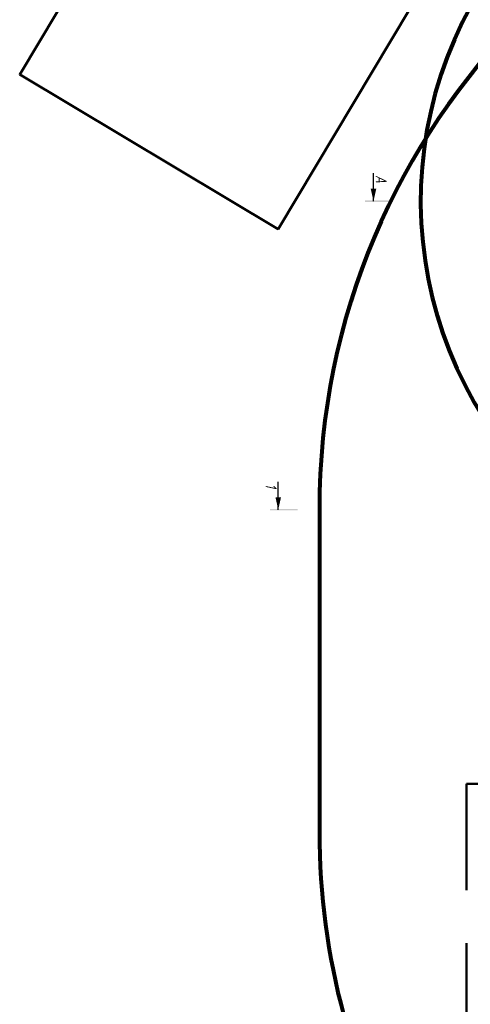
# Model space of a CAD drawing. Header units: millimetres. Extents: x 2204655785 to 2205143108, y 485765510 to 486291538.
# Tile 4 of 156: x 2204850738 to 2204883071, y 486128680 to 486199287. Entities that reach past the tile are written whole.
import ezdxf
from ezdxf.enums import TextEntityAlignment as Align
from ezdxf.lldxf.tags import DXFTag

# ---------------------------------------------------------------- set-up
doc = ezdxf.new("R2010")
doc.units = ezdxf.units.MM
doc.linetypes.add('DASHEDX2', pattern=[38.1, 25.4, -12.7])
for name, color, linetype in [('ППР_Автокран СКАТ-40', 7, 'Continuous'), ('ППР_Автокран_Опасная зона', 1, 'Continuous'), ('ППР_Автокран_Разрез', 5, 'Continuous'), ('ППР_Опасная зона от крана', 1, 'Continuous'), ('ППР_Разрез', 5, 'Continuous'), ('ППР_Стрела', 7, 'Continuous')]:
    doc.layers.add(name, color=color, linetype=linetype)
doc.styles.add('ППРк_М1-1', font='GOST_Common Italic.ttf', dxfattribs={"height": 800})
doc.styles.add('ППРк_М1-1кран', font='GOST_Common Italic.ttf', dxfattribs={"width": 0.8, "height": 600})
tags = doc.linetypes.add('опасная зона_Кран', pattern='A,30,-8,4,-8,30,-8,4,-8,30,-8,4,[230,Bbox.shx,S=2.5,R=0,X=0,Y=-10],-6', length=148).pattern_tags.tags
tags[24] = DXFTag(74, 5)

# ---------------------------------------------------------------- blocks, each defined once
blk = doc.blocks.new('*U443')
at = {"layer": 'ППР_Опасная зона от крана', "linetype": 'опасная зона_Кран', "lineweight": 80, "ltscale": 100}
blk.add_line((135, -50270), (23215, -50270), dxfattribs=at)
for centre, start, end in [((135, 0), 90, 270), ((23215, 0), 270, 90)]:
    blk.add_arc(centre, 50270, start, end, dxfattribs=at)
at = {"layer": 'ППР_Разрез', "linetype": 'Continuous', "ltscale": 0.5}
blk.add_line((131.66, -53218.37), (-1868.34, -53218.37), dxfattribs=at)
blk.add_lwpolyline([(131.66, -53218.37, 0, 400, 0), (-768.34, -53218.37, 400, 400, 0)], format="xyseb", dxfattribs=at)
blk.add_trace([(81.66, -51818.21), (181.66, -51818.21), (81.66, -53818.21), (181.66, -53818.21)], dxfattribs=at)
at = {"style": 'ППРк_М1-1', "width": 0.8}
for tag, p, height, flags in [('ОПАСНАЯ_ЗОНА', (25480.86, 21929.55), 800, 1), ('ОТЛЕТ_ГРУЗА', (25413.72, 20678.22), 800, 1), ('Кол-во_элементов', (2695.66, -1978.25), 1200, 8)]:
    blk.add_attdef(tag, p, '', height=height, dxfattribs=dict(at, flags=flags))
at = {"style": 'ППРк_М1-1', "width": 0.8, "flags": 8}
blk.add_attdef('МАРКА_КРАНА', text='', height=1200, dxfattribs=at).set_placement((8837.5, 818.17), align=Align.CENTER)
blk.add_attdef('ВЫСОТА', text='', height=1200, dxfattribs=at).set_placement((9134.89, -8454.02), align=Align.MIDDLE_CENTER)
at = {"layer": 'Defpoints', "style": 'ППРк_М1-1', "width": 0.8, "flags": 1}
for tag, p in [('МАКСИМАЛЬНАЯ_ДЛИНА_ГРУЗА', (25470.43, 19233.22)), ('ШИРИНА_ГРУЗА', (25397.01, 17803.51))]:
    blk.add_attdef(tag, p, '', height=800, dxfattribs=at)
at = {"layer": 'ППР_Разрез', "style": 'ППРк_М1-1кран', "width": 0.8, "flags": 8}
for tag, p in [('РАЗРЕЗ2', (-1027.85, 55181.17)), ('РАЗРЕЗ', (-1731.87, -54129.29))]:
    blk.add_attdef(tag, p, '', height=800, dxfattribs=at)
at = {"layer": 'ППР_Стрела', "style": 'ППРк_М1-1кран', "width": 0.8, "flags": 8}
for tag, p in [('ГАБАРИТ_СТРЕЛЫ', (-25019.84, 21408.72)), ('ВЫСОТА_КРЮКА_ГОРИЗ', (-19652.89, 21607.87)), ('ВЫСОТА_КРЮКА_НАКЛ', (-20393.31, 20761.66)), ('ВЫЛЕТ', (-16616.63, 14016.8))]:
    blk.add_attdef(tag, p, '', height=800, rotation=317, dxfattribs=at)
blk = doc.blocks.new('*U778')
at = {"layer": 'ППР_Автокран_Опасная зона', "color": 1, "linetype": 'опасная зона_Кран', "lineweight": 80, "ltscale": 100}
blk.add_arc((-3.65, 4.56), 29000, 319.7885374, 219.788112, dxfattribs=at)
at = {"layer": 'ППР_Автокран_Разрез', "linetype": 'Continuous', "ltscale": 0.5}
blk.add_line((32379.21, 4.65), (32379.21, -1995.35), dxfattribs=at)
blk.add_lwpolyline([(32379.21, 4.65, 0, 400, 0), (32379.21, -895.35, 400, 400, 0)], format="xyseb", dxfattribs=at)
blk.add_trace([(30979.05, 54.65), (30979.05, -45.35), (32979.05, 54.65), (32979.05, -45.35)], dxfattribs=at)
at = {"layer": 'ППР_Автокран_Разрез', "style": 'ППРк_М1-1кран', "width": 0.8}
blk.add_text('А', height=800, rotation=90, dxfattribs=at).set_placement((32218.9, -1858.88))

msp = doc.modelspace()

# ---------------------------------------------------------------- linework, layer by layer
at = {"color": 3, "lineweight": 50}
msp.add_lwpolyline([(2204892215, 486222637), (2204873675, 486233721), (2204850738, 486195355), (2204869277, 486184271), (2204892215, 486222637)], dxfattribs=at)

# ---------------------------------------------------------------- next in the draw order: block references
ref = msp.add_blockref('*U443', (2204922508, 486164274), dxfattribs=dict(rotation=270))
ref.add_attrib('РАЗРЕЗ', '1', (2204868379, 486166005), dxfattribs={"layer": 'ППР_Разрез', "height": 800, "rotation": 270, "style": 'ППРк_М1-1кран', "width": 0.8})

# ---------------------------------------------------------------- next in the draw order: linework, layer by layer
at = {"color": 3, "linetype": 'DASHEDX2', "lineweight": 50, "ltscale": 300}
msp.add_lwpolyline([(2204902258, 486134594), (2204898649, 486134594), (2204898649, 486144493), (2204882793, 486144483), (2204882803, 486127081), (2204880403, 486127081), (2204880403, 486095929), (2204884322, 486095929), (2204884338, 486069572), (2204901997, 486069572), (2204901984, 486080112), (2204902291, 486080112), (2204902258, 486134594)], dxfattribs=at)

# ---------------------------------------------------------------- next in the draw order: block references
at = {"layer": 'ППР_Автокран СКАТ-40', "rotation": 180}
msp.add_blockref('*U778', (2204908504, 486186276), dxfattribs=at)

doc.saveas('drawing.dxf')
